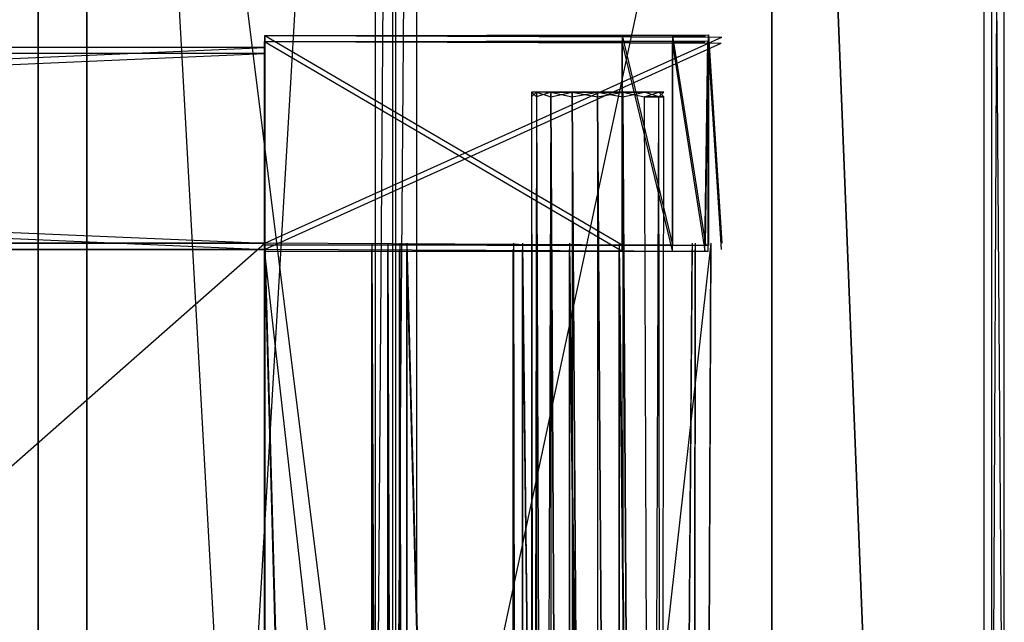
# Model space of a CAD drawing. Extents: x 0 to 1.2, y -0.5 to 0.
# Tile 40 of 41: x 1.1195 to 1.2, y -0.1865 to -0.1372. Entities that reach past the tile are written whole.
import ezdxf

# ---------------------------------------------------------------- set-up
doc = ezdxf.new("R2010")
doc.units = 0
for name, color, linetype in [('L0_DRAWERBOX_LEGATO_REL_7_X_139', 7, 'CONTINUOUS'), ('L11_KORPUS_LEGATO_BO_X_11620__Y', 7, 'CONTINUOUS'), ('L13_KORPUS_LEGATO_3_N_B14900___', 7, 'CONTINUOUS'), ('L14_KORPUS_LEGATO_2_N_B14900___', 7, 'CONTINUOUS'), ('L29_DRAWERBOX_LEGATO_NOR_5_X_36', 7, 'CONTINUOUS'), ('L2_DRAWERBOX_LEGATO_REL_5_X_365', 7, 'CONTINUOUS'), ('L32_DRAWERBOX_LEGATO_NOR_2_X_37', 7, 'CONTINUOUS'), ('L33_DRAWERBOX_LEGATO_NOR_1_X_36', 7, 'CONTINUOUS'), ('L34_DRAWERBOX_LEGATO_NOR_0_X_36', 7, 'CONTINUOUS'), ('L36_PLATTE_LEGATO_N_B14900__0__', 7, 'CONTINUOUS'), ('L4_DRAWERBOX_LEGATO_REL_3_X_369', 7, 'CONTINUOUS'), ('L5_DRAWERBOX_LEGATO_REL_2_X_369', 7, 'CONTINUOUS'), ('L7_DRAWERBOX_LEGATO_REL_0_X_373', 7, 'CONTINUOUS'), ('L9_KORPUS_LEGATO_SE_X_190__Y_47', 7, 'CONTINUOUS')]:
    doc.layers.add(name, color=color, linetype=linetype)

msp = doc.modelspace()

# ---------------------------------------------------------------- linework, layer by layer
at = {"layer": 'L0_DRAWERBOX_LEGATO_REL_7_X_139', "color": 8}
for points, invisible_edges in [([(1.161331, -0.143525, 0.1666), (1.161743, -0.143151, 0.164526), (1.161743, -0.143525, 0.164526), (1.161331, -0.143525, 0.1666)], 13), ([(1.161743, -0.143151, 0.164526), (1.161331, -0.143525, 0.1666), (1.161331, -0.143151, 0.1666), (1.161743, -0.143151, 0.164526)], 14), ([(1.161743, -0.143525, 0.168674), (1.161331, -0.143151, 0.1666), (1.161331, -0.143525, 0.1666), (1.161743, -0.143525, 0.168674)], 13), ([(1.161331, -0.143151, 0.1666), (1.161743, -0.143525, 0.168674), (1.161743, -0.143151, 0.168674), (1.161331, -0.143151, 0.1666)], 14), ([(1.161743, -0.143151, 0.168674), (1.162513, -0.143151, 0.1666), (1.161331, -0.143151, 0.1666), (1.161743, -0.143151, 0.168674)], 13), ([(1.161331, -0.143151, 0.1666), (1.162835, -0.143151, 0.164979), (1.161743, -0.143151, 0.164526), (1.161331, -0.143151, 0.1666)], 13), ([(1.162835, -0.143151, 0.164979), (1.161331, -0.143151, 0.1666), (1.162513, -0.143151, 0.1666), (1.162835, -0.143151, 0.164979)], 14), ([(1.161743, -0.143525, 0.164526), (1.162918, -0.143151, 0.162768), (1.162918, -0.143525, 0.162768), (1.161743, -0.143525, 0.164526)], 13), ([(1.162918, -0.143151, 0.162768), (1.161743, -0.143525, 0.164526), (1.161743, -0.143151, 0.164526), (1.162918, -0.143151, 0.162768)], 14), ([(1.162918, -0.143525, 0.170432), (1.161743, -0.143151, 0.168674), (1.161743, -0.143525, 0.168674), (1.162918, -0.143525, 0.170432)], 13), ([(1.161743, -0.143151, 0.168674), (1.162918, -0.143525, 0.170432), (1.162918, -0.143151, 0.170432), (1.161743, -0.143151, 0.168674)], 14), ([(1.161743, -0.143151, 0.168674), (1.163754, -0.143151, 0.169596), (1.162835, -0.143151, 0.168221), (1.161743, -0.143151, 0.168674)], 13), ([(1.163754, -0.143151, 0.169596), (1.161743, -0.143151, 0.168674), (1.162918, -0.143151, 0.170432), (1.163754, -0.143151, 0.169596)], 14), ([(1.162513, -0.143151, 0.1666), (1.161743, -0.143151, 0.168674), (1.162835, -0.143151, 0.168221), (1.162513, -0.143151, 0.1666)], 14), ([(1.161743, -0.143151, 0.164526), (1.163754, -0.143151, 0.163604), (1.162918, -0.143151, 0.162768), (1.161743, -0.143151, 0.164526)], 13), ([(1.163754, -0.143151, 0.163604), (1.161743, -0.143151, 0.164526), (1.162835, -0.143151, 0.164979), (1.163754, -0.143151, 0.163604)], 14), ([(1.170664, -0.143151, 0.164979), (1.162835, -0.143151, 0.164979), (1.162513, -0.143151, 0.1666), (1.170664, -0.143151, 0.164979)], 10), ([(1.170664, -0.143151, 0.164979), (1.162513, -0.143151, 0.1666), (1.170987, -0.143151, 0.1666), (1.170664, -0.143151, 0.164979)], 13), ([(1.170987, -0.143151, 0.1666), (1.162513, -0.143151, 0.1666), (1.170664, -0.143151, 0.168221), (1.170987, -0.143151, 0.1666)], 10), ([(1.170664, -0.143151, 0.168221), (1.162513, -0.143151, 0.1666), (1.162835, -0.143151, 0.168221), (1.170664, -0.143151, 0.168221)], 13), ([(1.170664, -0.143151, 0.164979), (1.163754, -0.143151, 0.163604), (1.162835, -0.143151, 0.164979), (1.170664, -0.143151, 0.164979)], 13), ([(1.170664, -0.143151, 0.168221), (1.162835, -0.143151, 0.168221), (1.169746, -0.143151, 0.169596), (1.170664, -0.143151, 0.168221)], 14), ([(1.169746, -0.143151, 0.169596), (1.162835, -0.143151, 0.168221), (1.163754, -0.143151, 0.169596), (1.169746, -0.143151, 0.169596)], 15), ([(1.164676, -0.143151, 0.161593), (1.162918, -0.143525, 0.162768), (1.162918, -0.143151, 0.162768), (1.164676, -0.143151, 0.161593)], 13), ([(1.162918, -0.143525, 0.162768), (1.164676, -0.143151, 0.161593), (1.164676, -0.143525, 0.161593), (1.162918, -0.143525, 0.162768)], 14), ([(1.162918, -0.143151, 0.170432), (1.165128, -0.143151, 0.170514), (1.163754, -0.143151, 0.169596), (1.162918, -0.143151, 0.170432)], 13), ([(1.165128, -0.143151, 0.170514), (1.162918, -0.143151, 0.170432), (1.164676, -0.143151, 0.171607), (1.165128, -0.143151, 0.170514)], 14), ([(1.162918, -0.143151, 0.162768), (1.165128, -0.143151, 0.162686), (1.164676, -0.143151, 0.161593), (1.162918, -0.143151, 0.162768)], 13), ([(1.165128, -0.143151, 0.162686), (1.162918, -0.143151, 0.162768), (1.163754, -0.143151, 0.163604), (1.165128, -0.143151, 0.162686)], 14), ([(1.164676, -0.143525, 0.171607), (1.162918, -0.143151, 0.170432), (1.162918, -0.143525, 0.170432), (1.164676, -0.143525, 0.171607)], 13), ([(1.162918, -0.143151, 0.170432), (1.164676, -0.143525, 0.171607), (1.164676, -0.143151, 0.171607), (1.162918, -0.143151, 0.170432)], 14), ([(1.169746, -0.143151, 0.163604), (1.165128, -0.143151, 0.162686), (1.163754, -0.143151, 0.163604), (1.169746, -0.143151, 0.163604)], 13), ([(1.169746, -0.143151, 0.163604), (1.163754, -0.143151, 0.163604), (1.170664, -0.143151, 0.164979), (1.169746, -0.143151, 0.163604)], 10), ([(1.169746, -0.143151, 0.169596), (1.163754, -0.143151, 0.169596), (1.168371, -0.143151, 0.170514), (1.169746, -0.143151, 0.169596)], 15), ([(1.168371, -0.143151, 0.170514), (1.163754, -0.143151, 0.169596), (1.165128, -0.143151, 0.170514), (1.168371, -0.143151, 0.170514)], 15), ([(1.16675, -0.143151, 0.161181), (1.164676, -0.143525, 0.161593), (1.164676, -0.143151, 0.161593), (1.16675, -0.143151, 0.161181)], 13), ([(1.164676, -0.143525, 0.161593), (1.16675, -0.143151, 0.161181), (1.16675, -0.143525, 0.161181), (1.164676, -0.143525, 0.161593)], 14), ([(1.16675, -0.143525, 0.172019), (1.164676, -0.143151, 0.171607), (1.164676, -0.143525, 0.171607), (1.16675, -0.143525, 0.172019)], 13), ([(1.164676, -0.143151, 0.171607), (1.16675, -0.143525, 0.172019), (1.16675, -0.143151, 0.172019), (1.164676, -0.143151, 0.171607)], 14), ([(1.164676, -0.143151, 0.171607), (1.16675, -0.143151, 0.170837), (1.165128, -0.143151, 0.170514), (1.164676, -0.143151, 0.171607)], 13), ([(1.16675, -0.143151, 0.170837), (1.164676, -0.143151, 0.171607), (1.16675, -0.143151, 0.172019), (1.16675, -0.143151, 0.170837)], 14), ([(1.164676, -0.143151, 0.161593), (1.16675, -0.143151, 0.162363), (1.16675, -0.143151, 0.161181), (1.164676, -0.143151, 0.161593)], 13), ([(1.16675, -0.143151, 0.162363), (1.164676, -0.143151, 0.161593), (1.165128, -0.143151, 0.162686), (1.16675, -0.143151, 0.162363)], 14), ([(1.165128, -0.143151, 0.162686), (1.168371, -0.143151, 0.162686), (1.16675, -0.143151, 0.162363), (1.165128, -0.143151, 0.162686)], 13), ([(1.168371, -0.143151, 0.162686), (1.165128, -0.143151, 0.162686), (1.169746, -0.143151, 0.163604), (1.168371, -0.143151, 0.162686)], 10), ([(1.168371, -0.143151, 0.170514), (1.165128, -0.143151, 0.170514), (1.16675, -0.143151, 0.170837), (1.168371, -0.143151, 0.170514)], 15), ([(1.168824, -0.143525, 0.171607), (1.16675, -0.143151, 0.172019), (1.16675, -0.143525, 0.172019), (1.168824, -0.143525, 0.171607)], 13), ([(1.16675, -0.143151, 0.172019), (1.168824, -0.143525, 0.171607), (1.168824, -0.143151, 0.171607), (1.16675, -0.143151, 0.172019)], 14), ([(1.168824, -0.143151, 0.161593), (1.16675, -0.143525, 0.161181), (1.16675, -0.143151, 0.161181), (1.168824, -0.143151, 0.161593)], 13), ([(1.16675, -0.143525, 0.161181), (1.168824, -0.143151, 0.161593), (1.168824, -0.143525, 0.161593), (1.16675, -0.143525, 0.161181)], 14), ([(1.16675, -0.143151, 0.162363), (1.168824, -0.143151, 0.161593), (1.16675, -0.143151, 0.161181), (1.16675, -0.143151, 0.162363)], 13), ([(1.168824, -0.143151, 0.161593), (1.16675, -0.143151, 0.162363), (1.168371, -0.143151, 0.162686), (1.168824, -0.143151, 0.161593)], 14), ([(1.16675, -0.143151, 0.170837), (1.168824, -0.143151, 0.171607), (1.168371, -0.143151, 0.170514), (1.16675, -0.143151, 0.170837)], 13), ([(1.168824, -0.143151, 0.171607), (1.16675, -0.143151, 0.170837), (1.16675, -0.143151, 0.172019), (1.168824, -0.143151, 0.171607)], 14), ([(1.168371, -0.143151, 0.162686), (1.170582, -0.143151, 0.162768), (1.168824, -0.143151, 0.161593), (1.168371, -0.143151, 0.162686)], 13), ([(1.170582, -0.143151, 0.162768), (1.168371, -0.143151, 0.162686), (1.169746, -0.143151, 0.163604), (1.170582, -0.143151, 0.162768)], 14), ([(1.168371, -0.143151, 0.170514), (1.170582, -0.143151, 0.170432), (1.169746, -0.143151, 0.169596), (1.168371, -0.143151, 0.170514)], 13), ([(1.170582, -0.143151, 0.170432), (1.168371, -0.143151, 0.170514), (1.168824, -0.143151, 0.171607), (1.170582, -0.143151, 0.170432)], 14), ([(1.170582, -0.143525, 0.170432), (1.168824, -0.143151, 0.171607), (1.168824, -0.143525, 0.171607), (1.170582, -0.143525, 0.170432)], 13), ([(1.168824, -0.143151, 0.171607), (1.170582, -0.143525, 0.170432), (1.170582, -0.143151, 0.170432), (1.168824, -0.143151, 0.171607)], 14), ([(1.170582, -0.143151, 0.162768), (1.168824, -0.143525, 0.161593), (1.168824, -0.143151, 0.161593), (1.170582, -0.143151, 0.162768)], 13), ([(1.168824, -0.143525, 0.161593), (1.170582, -0.143151, 0.162768), (1.170582, -0.143525, 0.162768), (1.168824, -0.143525, 0.161593)], 14), ([(1.169746, -0.143151, 0.163604), (1.171757, -0.143151, 0.164526), (1.170582, -0.143151, 0.162768), (1.169746, -0.143151, 0.163604)], 13), ([(1.171757, -0.143151, 0.164526), (1.169746, -0.143151, 0.163604), (1.170664, -0.143151, 0.164979), (1.171757, -0.143151, 0.164526)], 14), ([(1.169746, -0.143151, 0.169596), (1.171757, -0.143151, 0.168674), (1.170664, -0.143151, 0.168221), (1.169746, -0.143151, 0.169596)], 13), ([(1.171757, -0.143151, 0.168674), (1.169746, -0.143151, 0.169596), (1.170582, -0.143151, 0.170432), (1.171757, -0.143151, 0.168674)], 14), ([(1.171757, -0.143151, 0.168674), (1.170582, -0.143525, 0.170432), (1.171757, -0.143525, 0.168674), (1.171757, -0.143151, 0.168674)], 13), ([(1.170582, -0.143525, 0.170432), (1.171757, -0.143151, 0.168674), (1.170582, -0.143151, 0.170432), (1.170582, -0.143525, 0.170432)], 14), ([(1.170582, -0.143151, 0.162768), (1.171757, -0.143525, 0.164526), (1.170582, -0.143525, 0.162768), (1.170582, -0.143151, 0.162768)], 13), ([(1.171757, -0.143525, 0.164526), (1.170582, -0.143151, 0.162768), (1.171757, -0.143151, 0.164526), (1.171757, -0.143525, 0.164526)], 14), ([(1.170664, -0.143151, 0.164979), (1.172169, -0.143151, 0.1666), (1.171757, -0.143151, 0.164526), (1.170664, -0.143151, 0.164979)], 13), ([(1.172169, -0.143151, 0.1666), (1.170664, -0.143151, 0.164979), (1.170987, -0.143151, 0.1666), (1.172169, -0.143151, 0.1666)], 14), ([(1.171757, -0.143151, 0.168674), (1.170987, -0.143151, 0.1666), (1.170664, -0.143151, 0.168221), (1.171757, -0.143151, 0.168674)], 14), ([(1.170987, -0.143151, 0.1666), (1.171757, -0.143151, 0.168674), (1.172169, -0.143151, 0.1666), (1.170987, -0.143151, 0.1666)], 13), ([(1.172169, -0.143151, 0.1666), (1.171757, -0.143525, 0.168674), (1.172169, -0.143525, 0.1666), (1.172169, -0.143151, 0.1666)], 13), ([(1.171757, -0.143525, 0.168674), (1.172169, -0.143151, 0.1666), (1.171757, -0.143151, 0.168674), (1.171757, -0.143525, 0.168674)], 14), ([(1.171757, -0.143151, 0.164526), (1.172169, -0.143525, 0.1666), (1.171757, -0.143525, 0.164526), (1.171757, -0.143151, 0.164526)], 13), ([(1.172169, -0.143525, 0.1666), (1.171757, -0.143151, 0.164526), (1.172169, -0.143151, 0.1666), (1.172169, -0.143525, 0.1666)], 14), ([(1.161331, -0.453487, 0.1666), (1.161743, -0.143525, 0.164526), (1.161743, -0.453487, 0.164526), (1.161331, -0.453487, 0.1666)], 13), ([(1.161743, -0.143525, 0.164526), (1.161331, -0.453487, 0.1666), (1.161331, -0.143525, 0.1666), (1.161743, -0.143525, 0.164526)], 14), ([(1.161743, -0.453487, 0.168674), (1.161331, -0.143525, 0.1666), (1.161331, -0.453487, 0.1666), (1.161743, -0.453487, 0.168674)], 13), ([(1.161331, -0.143525, 0.1666), (1.161743, -0.453487, 0.168674), (1.161743, -0.143525, 0.168674), (1.161331, -0.143525, 0.1666)], 14), ([(1.161743, -0.453487, 0.164526), (1.162918, -0.143525, 0.162768), (1.162918, -0.453487, 0.162768), (1.161743, -0.453487, 0.164526)], 13), ([(1.162918, -0.143525, 0.162768), (1.161743, -0.453487, 0.164526), (1.161743, -0.143525, 0.164526), (1.162918, -0.143525, 0.162768)], 14), ([(1.162918, -0.453487, 0.170432), (1.161743, -0.143525, 0.168674), (1.161743, -0.453487, 0.168674), (1.162918, -0.453487, 0.170432)], 13), ([(1.161743, -0.143525, 0.168674), (1.162918, -0.453487, 0.170432), (1.162918, -0.143525, 0.170432), (1.161743, -0.143525, 0.168674)], 14), ([(1.162918, -0.143525, 0.162768), (1.164676, -0.453487, 0.161593), (1.162918, -0.453487, 0.162768), (1.162918, -0.143525, 0.162768)], 13), ([(1.164676, -0.453487, 0.161593), (1.162918, -0.143525, 0.162768), (1.164676, -0.143525, 0.161593), (1.164676, -0.453487, 0.161593)], 14), ([(1.164676, -0.453487, 0.171607), (1.162918, -0.143525, 0.170432), (1.162918, -0.453487, 0.170432), (1.164676, -0.453487, 0.171607)], 13), ([(1.162918, -0.143525, 0.170432), (1.164676, -0.453487, 0.171607), (1.164676, -0.143525, 0.171607), (1.162918, -0.143525, 0.170432)], 14), ([(1.164676, -0.143525, 0.161593), (1.16675, -0.453487, 0.161181), (1.164676, -0.453487, 0.161593), (1.164676, -0.143525, 0.161593)], 13), ([(1.16675, -0.453487, 0.161181), (1.164676, -0.143525, 0.161593), (1.16675, -0.143525, 0.161181), (1.16675, -0.453487, 0.161181)], 14), ([(1.16675, -0.453487, 0.172019), (1.164676, -0.143525, 0.171607), (1.164676, -0.453487, 0.171607), (1.16675, -0.453487, 0.172019)], 13), ([(1.164676, -0.143525, 0.171607), (1.16675, -0.453487, 0.172019), (1.16675, -0.143525, 0.172019), (1.164676, -0.143525, 0.171607)], 14), ([(1.168824, -0.453487, 0.171607), (1.16675, -0.143525, 0.172019), (1.16675, -0.453487, 0.172019), (1.168824, -0.453487, 0.171607)], 13), ([(1.16675, -0.143525, 0.172019), (1.168824, -0.453487, 0.171607), (1.168824, -0.143525, 0.171607), (1.16675, -0.143525, 0.172019)], 14), ([(1.16675, -0.143525, 0.161181), (1.168824, -0.453487, 0.161593), (1.16675, -0.453487, 0.161181), (1.16675, -0.143525, 0.161181)], 13), ([(1.168824, -0.453487, 0.161593), (1.16675, -0.143525, 0.161181), (1.168824, -0.143525, 0.161593), (1.168824, -0.453487, 0.161593)], 14), ([(1.170582, -0.453487, 0.170432), (1.168824, -0.143525, 0.171607), (1.168824, -0.453487, 0.171607), (1.170582, -0.453487, 0.170432)], 13), ([(1.168824, -0.143525, 0.171607), (1.170582, -0.453487, 0.170432), (1.170582, -0.143525, 0.170432), (1.168824, -0.143525, 0.171607)], 14), ([(1.168824, -0.143525, 0.161593), (1.170582, -0.453487, 0.162768), (1.168824, -0.453487, 0.161593), (1.168824, -0.143525, 0.161593)], 13), ([(1.170582, -0.453487, 0.162768), (1.168824, -0.143525, 0.161593), (1.170582, -0.143525, 0.162768), (1.170582, -0.453487, 0.162768)], 14), ([(1.171757, -0.143525, 0.168674), (1.170582, -0.453487, 0.170432), (1.171757, -0.453487, 0.168674), (1.171757, -0.143525, 0.168674)], 13), ([(1.170582, -0.453487, 0.170432), (1.171757, -0.143525, 0.168674), (1.170582, -0.143525, 0.170432), (1.170582, -0.453487, 0.170432)], 14), ([(1.170582, -0.143525, 0.162768), (1.171757, -0.453487, 0.164526), (1.170582, -0.453487, 0.162768), (1.170582, -0.143525, 0.162768)], 13), ([(1.171757, -0.453487, 0.164526), (1.170582, -0.143525, 0.162768), (1.171757, -0.143525, 0.164526), (1.171757, -0.453487, 0.164526)], 14), ([(1.172169, -0.143525, 0.1666), (1.171757, -0.453487, 0.168674), (1.172169, -0.453487, 0.1666), (1.172169, -0.143525, 0.1666)], 13), ([(1.171757, -0.453487, 0.168674), (1.172169, -0.143525, 0.1666), (1.171757, -0.143525, 0.168674), (1.171757, -0.453487, 0.168674)], 14), ([(1.171757, -0.143525, 0.164526), (1.172169, -0.453487, 0.1666), (1.171757, -0.453487, 0.164526), (1.171757, -0.143525, 0.164526)], 13), ([(1.172169, -0.453487, 0.1666), (1.171757, -0.143525, 0.164526), (1.172169, -0.143525, 0.1666), (1.172169, -0.453487, 0.1666)], 14)]:
    msp.add_3dface(points, dxfattribs=dict(at, invisible_edges=invisible_edges))
at = {"layer": 'L11_KORPUS_LEGATO_BO_X_11620__Y', "color": 8}
for points, invisible_edges in [([(1.181, -0.4785, 0.02), (0.019, -0.069, 0.02), (0.019, -0.4785, 0.02), (1.181, -0.4785, 0.02)], 13), ([(0.019, -0.069, 0.02), (1.181, -0.4785, 0.02), (1.181, -0.069, 0.02), (0.019, -0.069, 0.02)], 14), ([(1.181, -0.069, 0.001), (0.019, -0.4785, 0.001), (0.019, -0.069, 0.001), (1.181, -0.069, 0.001)], 13), ([(0.019, -0.4785, 0.001), (1.181, -0.069, 0.001), (1.181, -0.4785, 0.001), (0.019, -0.4785, 0.001)], 14), ([(1.181, -0.069, 0.001), (1.181, -0.4785, 0.02), (1.181, -0.4785, 0.001), (1.181, -0.069, 0.001)], 13), ([(1.181, -0.4785, 0.02), (1.181, -0.069, 0.001), (1.181, -0.069, 0.02), (1.181, -0.4785, 0.02)], 14)]:
    msp.add_3dface(points, dxfattribs=dict(at, invisible_edges=invisible_edges))
at = {"layer": 'L13_KORPUS_LEGATO_3_N_B14900___', "color": 8}
for points, invisible_edges in [([(1.181, 0, 0.483), (1.121, -0.4185, 0.483), (1.121, 0, 0.483), (1.181, 0, 0.483)], 13), ([(1.181, -0.4785, 0.483), (1.121, -0.4185, 0.483), (1.181, 0, 0.483), (1.181, -0.4785, 0.483)], 15), ([(1.181, -0.4785, 0.502), (1.121, 0, 0.502), (1.121, -0.4185, 0.502), (1.181, -0.4785, 0.502)], 13), ([(1.121, 0, 0.502), (1.181, -0.4785, 0.502), (1.181, 0, 0.502), (1.121, 0, 0.502)], 14), ([(1.121, -0.4185, 0.502), (1.121, 0, 0.483), (1.121, -0.4185, 0.483), (1.121, -0.4185, 0.502)], 13), ([(1.121, 0, 0.483), (1.121, -0.4185, 0.502), (1.121, 0, 0.502), (1.121, 0, 0.483)], 14), ([(1.181, 0, 0.483), (1.181, -0.4785, 0.502), (1.181, -0.4785, 0.483), (1.181, 0, 0.483)], 13), ([(1.181, -0.4785, 0.502), (1.181, 0, 0.483), (1.181, 0, 0.502), (1.181, -0.4785, 0.502)], 14)]:
    msp.add_3dface(points, dxfattribs=dict(at, invisible_edges=invisible_edges))
at = {"layer": 'L14_KORPUS_LEGATO_2_N_B14900___', "color": 8}
for points, invisible_edges in [([(1.15, -0.001, 0.502), (1.125, -0.425, 0.502), (1.125, -0.001, 0.502), (1.15, -0.001, 0.502)], 13), ([(1.125, -0.425, 0.502), (1.15, -0.001, 0.502), (1.15, -0.45, 0.502), (1.125, -0.425, 0.502)], 14), ([(1.15, -0.45, 0.512), (1.125, -0.001, 0.512), (1.125, -0.425, 0.512), (1.15, -0.45, 0.512)], 13), ([(1.125, -0.001, 0.512), (1.15, -0.45, 0.512), (1.15, -0.001, 0.512), (1.125, -0.001, 0.512)], 14), ([(1.125, -0.425, 0.512), (1.125, -0.001, 0.502), (1.125, -0.425, 0.502), (1.125, -0.425, 0.512)], 13), ([(1.125, -0.001, 0.502), (1.125, -0.425, 0.512), (1.125, -0.001, 0.512), (1.125, -0.001, 0.502)], 14), ([(1.15, -0.001, 0.502), (1.15, -0.45, 0.512), (1.15, -0.45, 0.502), (1.15, -0.001, 0.502)], 13), ([(1.15, -0.45, 0.512), (1.15, -0.001, 0.502), (1.15, -0.001, 0.512), (1.15, -0.45, 0.512)], 14)]:
    msp.add_3dface(points, dxfattribs=dict(at, invisible_edges=invisible_edges))
at = {"layer": 'L29_DRAWERBOX_LEGATO_NOR_5_X_36', "color": 8}
for points, invisible_edges in [([(1.139554, -0.4795, 0.398743), (1.139554, -0.1555, 0.382), (1.139554, -0.4795, 0.382), (1.139554, -0.4795, 0.398743)], 13), ([(1.139554, -0.1555, 0.382), (1.139554, -0.4795, 0.398743), (1.139554, -0.1555, 0.398743), (1.139554, -0.1555, 0.382)], 14), ([(1.176039, -0.1555, 0.382), (1.139554, -0.4795, 0.382), (1.139554, -0.1555, 0.382), (1.176039, -0.1555, 0.382)], 13), ([(1.139554, -0.4795, 0.382), (1.176039, -0.1555, 0.382), (1.176039, -0.4795, 0.382), (1.139554, -0.4795, 0.382)], 14), ([(1.148298, -0.4795, 0.405052), (1.139554, -0.1555, 0.398743), (1.139554, -0.4795, 0.398743), (1.148298, -0.4795, 0.405052)], 13), ([(1.139554, -0.1555, 0.398743), (1.148298, -0.4795, 0.405052), (1.148298, -0.1555, 0.405052), (1.139554, -0.1555, 0.398743)], 14), ([(1.149607, -0.4795, 0.406719), (1.148298, -0.1555, 0.405052), (1.148298, -0.4795, 0.405052), (1.149607, -0.4795, 0.406719)], 13), ([(1.148298, -0.1555, 0.405052), (1.149607, -0.4795, 0.406719), (1.149607, -0.1555, 0.406719), (1.148298, -0.1555, 0.405052)], 14), ([(1.150569, -0.4795, 0.408607), (1.149607, -0.1555, 0.406719), (1.149607, -0.4795, 0.406719), (1.150569, -0.4795, 0.408607)], 13), ([(1.149607, -0.1555, 0.406719), (1.150569, -0.4795, 0.408607), (1.150569, -0.1555, 0.408607), (1.149607, -0.1555, 0.406719)], 14), ([(1.15115, -0.4795, 0.410646), (1.150569, -0.1555, 0.408607), (1.150569, -0.4795, 0.408607), (1.15115, -0.4795, 0.410646)], 13), ([(1.150569, -0.1555, 0.408607), (1.15115, -0.4795, 0.410646), (1.15115, -0.1555, 0.410646), (1.150569, -0.1555, 0.408607)], 14), ([(1.159859, -0.4795, 0.463598), (1.15115, -0.1555, 0.410646), (1.15115, -0.4795, 0.410646), (1.159859, -0.4795, 0.463598)], 13), ([(1.15115, -0.1555, 0.410646), (1.159859, -0.4795, 0.463598), (1.159859, -0.1555, 0.463598), (1.15115, -0.1555, 0.410646)], 14), ([(1.160611, -0.4795, 0.464666), (1.159859, -0.1555, 0.463598), (1.159859, -0.4795, 0.463598), (1.160611, -0.4795, 0.464666)], 13), ([(1.159859, -0.1555, 0.463598), (1.160611, -0.4795, 0.464666), (1.160611, -0.1555, 0.464666), (1.159859, -0.1555, 0.463598)], 14), ([(1.16445, -0.4795, 0.465998), (1.160611, -0.1555, 0.464666), (1.160611, -0.4795, 0.464666), (1.16445, -0.4795, 0.465998)], 13), ([(1.160611, -0.1555, 0.464666), (1.16445, -0.4795, 0.465998), (1.16445, -0.1555, 0.465998), (1.160611, -0.1555, 0.464666)], 14), ([(1.168513, -0.4795, 0.465948), (1.16445, -0.1555, 0.465998), (1.16445, -0.4795, 0.465998), (1.168513, -0.4795, 0.465948)], 13), ([(1.16445, -0.1555, 0.465998), (1.168513, -0.4795, 0.465948), (1.168513, -0.1555, 0.465948), (1.16445, -0.1555, 0.465998)], 14), ([(1.172159, -0.4795, 0.464232), (1.168513, -0.1555, 0.465948), (1.168513, -0.4795, 0.465948), (1.172159, -0.4795, 0.464232)], 13), ([(1.168513, -0.1555, 0.465948), (1.172159, -0.4795, 0.464232), (1.172159, -0.1555, 0.464232), (1.168513, -0.1555, 0.465948)], 14), ([(1.174506, -0.1555, 0.460955), (1.172159, -0.4795, 0.464232), (1.174506, -0.4795, 0.460955), (1.174506, -0.1555, 0.460955)], 13), ([(1.172159, -0.4795, 0.464232), (1.174506, -0.1555, 0.460955), (1.172159, -0.1555, 0.464232), (1.172159, -0.4795, 0.464232)], 14), ([(1.174753, -0.1555, 0.45758), (1.174506, -0.4795, 0.460955), (1.174753, -0.4795, 0.45758), (1.174753, -0.1555, 0.45758)], 13), ([(1.174506, -0.4795, 0.460955), (1.174753, -0.1555, 0.45758), (1.174506, -0.1555, 0.460955), (1.174506, -0.4795, 0.460955)], 14), ([(1.176039, -0.1555, 0.382), (1.174753, -0.4795, 0.45758), (1.176039, -0.4795, 0.382), (1.176039, -0.1555, 0.382)], 13), ([(1.174753, -0.4795, 0.45758), (1.176039, -0.1555, 0.382), (1.174753, -0.1555, 0.45758), (1.174753, -0.4795, 0.45758)], 14)]:
    msp.add_3dface(points, dxfattribs=dict(at, invisible_edges=invisible_edges))
at = {"layer": 'L2_DRAWERBOX_LEGATO_REL_5_X_365', "color": 8}
for points, invisible_edges in [([(1.139515, -0.48, 0.048743), (1.139515, -0.156, 0.032), (1.139515, -0.48, 0.032), (1.139515, -0.48, 0.048743)], 13), ([(1.139515, -0.156, 0.032), (1.139515, -0.48, 0.048743), (1.139515, -0.156, 0.048743), (1.139515, -0.156, 0.032)], 14), ([(1.139515, -0.156, 0.032), (1.176, -0.48, 0.032), (1.139515, -0.48, 0.032), (1.139515, -0.156, 0.032)], 13), ([(1.176, -0.48, 0.032), (1.139515, -0.156, 0.032), (1.176, -0.156, 0.032), (1.176, -0.48, 0.032)], 14), ([(1.148259, -0.48, 0.055052), (1.139515, -0.156, 0.048743), (1.139515, -0.48, 0.048743), (1.148259, -0.48, 0.055052)], 13), ([(1.139515, -0.156, 0.048743), (1.148259, -0.48, 0.055052), (1.148259, -0.156, 0.055052), (1.139515, -0.156, 0.048743)], 14), ([(1.149568, -0.48, 0.056719), (1.148259, -0.156, 0.055052), (1.148259, -0.48, 0.055052), (1.149568, -0.48, 0.056719)], 13), ([(1.148259, -0.156, 0.055052), (1.149568, -0.48, 0.056719), (1.149568, -0.156, 0.056719), (1.148259, -0.156, 0.055052)], 14), ([(1.15053, -0.48, 0.058607), (1.149568, -0.156, 0.056719), (1.149568, -0.48, 0.056719), (1.15053, -0.48, 0.058607)], 13), ([(1.149568, -0.156, 0.056719), (1.15053, -0.48, 0.058607), (1.15053, -0.156, 0.058607), (1.149568, -0.156, 0.056719)], 14), ([(1.151111, -0.48, 0.060646), (1.15053, -0.156, 0.058607), (1.15053, -0.48, 0.058607), (1.151111, -0.48, 0.060646)], 13), ([(1.15053, -0.156, 0.058607), (1.151111, -0.48, 0.060646), (1.151111, -0.156, 0.060646), (1.15053, -0.156, 0.058607)], 14), ([(1.15982, -0.48, 0.113598), (1.151111, -0.156, 0.060646), (1.151111, -0.48, 0.060646), (1.15982, -0.48, 0.113598)], 13), ([(1.151111, -0.156, 0.060646), (1.15982, -0.48, 0.113598), (1.15982, -0.156, 0.113598), (1.151111, -0.156, 0.060646)], 14), ([(1.160572, -0.48, 0.114666), (1.15982, -0.156, 0.113598), (1.15982, -0.48, 0.113598), (1.160572, -0.48, 0.114666)], 13), ([(1.15982, -0.156, 0.113598), (1.160572, -0.48, 0.114666), (1.160572, -0.156, 0.114666), (1.15982, -0.156, 0.113598)], 14), ([(1.164411, -0.48, 0.115998), (1.160572, -0.156, 0.114666), (1.160572, -0.48, 0.114666), (1.164411, -0.48, 0.115998)], 13), ([(1.160572, -0.156, 0.114666), (1.164411, -0.48, 0.115998), (1.164411, -0.156, 0.115998), (1.160572, -0.156, 0.114666)], 14), ([(1.168474, -0.48, 0.115948), (1.164411, -0.156, 0.115998), (1.164411, -0.48, 0.115998), (1.168474, -0.48, 0.115948)], 13), ([(1.164411, -0.156, 0.115998), (1.168474, -0.48, 0.115948), (1.168474, -0.156, 0.115948), (1.164411, -0.156, 0.115998)], 14), ([(1.17212, -0.48, 0.114232), (1.168474, -0.156, 0.115948), (1.168474, -0.48, 0.115948), (1.17212, -0.48, 0.114232)], 13), ([(1.168474, -0.156, 0.115948), (1.17212, -0.48, 0.114232), (1.17212, -0.156, 0.114232), (1.168474, -0.156, 0.115948)], 14), ([(1.174467, -0.156, 0.110955), (1.17212, -0.48, 0.114232), (1.174467, -0.48, 0.110955), (1.174467, -0.156, 0.110955)], 13), ([(1.17212, -0.48, 0.114232), (1.174467, -0.156, 0.110955), (1.17212, -0.156, 0.114232), (1.17212, -0.48, 0.114232)], 14), ([(1.174714, -0.156, 0.10758), (1.174467, -0.48, 0.110955), (1.174714, -0.48, 0.10758), (1.174714, -0.156, 0.10758)], 13), ([(1.174467, -0.48, 0.110955), (1.174714, -0.156, 0.10758), (1.174467, -0.156, 0.110955), (1.174467, -0.48, 0.110955)], 14), ([(1.176, -0.156, 0.032), (1.174714, -0.48, 0.10758), (1.176, -0.48, 0.032), (1.176, -0.156, 0.032)], 13), ([(1.174714, -0.48, 0.10758), (1.176, -0.156, 0.032), (1.174714, -0.156, 0.10758), (1.174714, -0.48, 0.10758)], 14)]:
    msp.add_3dface(points, dxfattribs=dict(at, invisible_edges=invisible_edges))
at = {"layer": 'L32_DRAWERBOX_LEGATO_NOR_2_X_37', "color": 8}
for points, invisible_edges in [([(1.139554, -0.138513, 0.467076), (1.172872, -0.138536, 0.465087), (1.175802, -0.138468, 0.457627), (1.139554, -0.138513, 0.467076)], 14), ([(1.139554, -0.138513, 0.467076), (1.175802, -0.138468, 0.457627), (1.176897, -0.138651, 0.382007), (1.139554, -0.138513, 0.467076)], 14), ([(1.139554, -0.138513, 0.467076), (1.16876, -0.138525, 0.467023), (1.172872, -0.138536, 0.465087), (1.139554, -0.138513, 0.467076)], 14), ([(1.139554, -0.138513, 0.467076), (1.176897, -0.138651, 0.382007), (1.139554, -0.13865, 0.382), (1.139554, -0.138513, 0.467076)], 14), ([(1.139554, -0.138513, 0.467076), (1.139554, -0.1555, 0.382), (1.139554, -0.155637, 0.467076), (1.139554, -0.138513, 0.467076)], 13), ([(1.139554, -0.1555, 0.382), (1.139554, -0.138513, 0.467076), (1.139554, -0.13865, 0.382), (1.139554, -0.1555, 0.382)], 14), ([(1.16876, -0.155625, 0.467023), (1.139554, -0.138513, 0.467076), (1.139554, -0.155637, 0.467076), (1.16876, -0.155625, 0.467023)], 13), ([(1.139554, -0.138513, 0.467076), (1.16876, -0.155625, 0.467023), (1.16876, -0.138525, 0.467023), (1.139554, -0.138513, 0.467076)], 14), ([(1.176897, -0.138651, 0.382007), (1.139554, -0.1555, 0.382), (1.139554, -0.13865, 0.382), (1.176897, -0.138651, 0.382007)], 13), ([(1.139554, -0.1555, 0.382), (1.176897, -0.138651, 0.382007), (1.176897, -0.155499, 0.382007), (1.139554, -0.1555, 0.382)], 14), ([(1.172872, -0.155614, 0.465087), (1.16876, -0.138525, 0.467023), (1.16876, -0.155625, 0.467023), (1.172872, -0.155614, 0.465087)], 13), ([(1.16876, -0.138525, 0.467023), (1.172872, -0.155614, 0.465087), (1.172872, -0.138536, 0.465087), (1.16876, -0.138525, 0.467023)], 14), ([(1.172872, -0.138536, 0.465087), (1.175557, -0.138542, 0.461336), (1.175802, -0.138468, 0.457627), (1.172872, -0.138536, 0.465087)], 14), ([(1.175557, -0.155608, 0.461336), (1.172872, -0.138536, 0.465087), (1.172872, -0.155614, 0.465087), (1.175557, -0.155608, 0.461336)], 13), ([(1.172872, -0.138536, 0.465087), (1.175557, -0.155608, 0.461336), (1.175557, -0.138542, 0.461336), (1.172872, -0.138536, 0.465087)], 14), ([(1.175802, -0.138468, 0.457627), (1.175557, -0.155608, 0.461336), (1.175802, -0.155682, 0.457627), (1.175802, -0.138468, 0.457627)], 13), ([(1.175557, -0.155608, 0.461336), (1.175802, -0.138468, 0.457627), (1.175557, -0.138542, 0.461336), (1.175557, -0.155608, 0.461336)], 14), ([(1.176897, -0.155499, 0.382007), (1.175802, -0.138468, 0.457627), (1.175802, -0.155682, 0.457627), (1.176897, -0.155499, 0.382007)], 13), ([(1.175802, -0.138468, 0.457627), (1.176897, -0.155499, 0.382007), (1.176897, -0.138651, 0.382007), (1.175802, -0.138468, 0.457627)], 14), ([(1.175802, -0.155682, 0.457627), (1.139554, -0.1555, 0.382), (1.176897, -0.155499, 0.382007), (1.175802, -0.155682, 0.457627)], 14), ([(1.139554, -0.155637, 0.467076), (1.139554, -0.1555, 0.382), (1.175802, -0.155682, 0.457627), (1.139554, -0.155637, 0.467076)], 14), ([(1.139554, -0.155637, 0.467076), (1.175802, -0.155682, 0.457627), (1.172872, -0.155614, 0.465087), (1.139554, -0.155637, 0.467076)], 14), ([(1.139554, -0.155637, 0.467076), (1.172872, -0.155614, 0.465087), (1.16876, -0.155625, 0.467023), (1.139554, -0.155637, 0.467076)], 14), ([(1.172872, -0.155614, 0.465087), (1.175802, -0.155682, 0.457627), (1.175557, -0.155608, 0.461336), (1.172872, -0.155614, 0.465087)], 14)]:
    msp.add_3dface(points, dxfattribs=dict(at, invisible_edges=invisible_edges))
at = {"layer": 'L33_DRAWERBOX_LEGATO_NOR_1_X_36', "color": 8}
for points, invisible_edges in [([(1.139554, -0.1555, 0.382), (0.770485, -0.4795, 0.382), (0.770485, -0.1555, 0.382), (1.139554, -0.1555, 0.382)], 13), ([(0.770485, -0.4795, 0.382), (1.139554, -0.1555, 0.382), (1.139554, -0.4795, 0.382), (0.770485, -0.4795, 0.382)], 14), ([(1.139554, -0.4795, 0.398), (0.770485, -0.1555, 0.398), (0.770485, -0.4795, 0.398), (1.139554, -0.4795, 0.398)], 13), ([(0.770485, -0.1555, 0.398), (1.139554, -0.4795, 0.398), (1.139554, -0.1555, 0.398), (0.770485, -0.1555, 0.398)], 14), ([(0.770485, -0.1555, 0.382), (1.139554, -0.1555, 0.398), (1.139554, -0.1555, 0.382), (0.770485, -0.1555, 0.382)], 13), ([(1.139554, -0.1555, 0.398), (0.770485, -0.1555, 0.382), (0.770485, -0.1555, 0.398), (1.139554, -0.1555, 0.398)], 14), ([(1.139554, -0.1555, 0.382), (1.139554, -0.4795, 0.398), (1.139554, -0.4795, 0.382), (1.139554, -0.1555, 0.382)], 13), ([(1.139554, -0.4795, 0.398), (1.139554, -0.1555, 0.382), (1.139554, -0.1555, 0.398), (1.139554, -0.4795, 0.398)], 14)]:
    msp.add_3dface(points, dxfattribs=dict(at, invisible_edges=invisible_edges))
at = {"layer": 'L34_DRAWERBOX_LEGATO_NOR_0_X_36', "color": 8}
for points, invisible_edges in [([(1.139549, -0.1555, 0.466), (0.770485, -0.1395, 0.466), (0.770485, -0.1555, 0.466), (1.139549, -0.1555, 0.466)], 13), ([(0.770485, -0.1395, 0.466), (1.139549, -0.1555, 0.466), (1.139549, -0.1395, 0.466), (0.770485, -0.1395, 0.466)], 14), ([(0.770485, -0.1395, 0.382), (1.139549, -0.1395, 0.466), (1.139549, -0.1395, 0.382), (0.770485, -0.1395, 0.382)], 13), ([(1.139549, -0.1395, 0.466), (0.770485, -0.1395, 0.382), (0.770485, -0.1395, 0.466), (1.139549, -0.1395, 0.466)], 14), ([(1.139549, -0.1395, 0.382), (0.770485, -0.1555, 0.382), (0.770485, -0.1395, 0.382), (1.139549, -0.1395, 0.382)], 13), ([(0.770485, -0.1555, 0.382), (1.139549, -0.1395, 0.382), (1.139549, -0.1555, 0.382), (0.770485, -0.1555, 0.382)], 14), ([(1.139549, -0.1395, 0.382), (1.139549, -0.1555, 0.466), (1.139549, -0.1555, 0.382), (1.139549, -0.1395, 0.382)], 13), ([(1.139549, -0.1555, 0.466), (1.139549, -0.1395, 0.382), (1.139549, -0.1395, 0.466), (1.139549, -0.1555, 0.466)], 14), ([(1.139549, -0.1555, 0.466), (0.770485, -0.1555, 0.382), (1.139549, -0.1555, 0.382), (1.139549, -0.1555, 0.466)], 13), ([(0.770485, -0.1555, 0.382), (1.139549, -0.1555, 0.466), (0.770485, -0.1555, 0.466), (0.770485, -0.1555, 0.382)], 14)]:
    msp.add_3dface(points, dxfattribs=dict(at, invisible_edges=invisible_edges))
at = {"layer": 'L36_PLATTE_LEGATO_N_B14900__0__', "color": 8}
for points, invisible_edges in [([(1.148577, -0.001197, 0.512), (0.051665, -0.220523, 0.512), (0.051665, -0.001197, 0.512), (1.148577, -0.001197, 0.512)], 13), ([(0.051665, -0.220523, 0.512), (1.148577, -0.001197, 0.512), (0.582383, -0.130785, 0.512), (0.051665, -0.220523, 0.512)], 10), ([(0.635247, -0.135991, 0.512), (1.148577, -0.001197, 0.512), (0.651066, -0.144446, 0.512), (0.635247, -0.135991, 0.512)], 15), ([(1.198322, -0.001197, 0.55), (0.635557, -0.135245, 0.55), (0.651515, -0.143774, 0.55), (1.198322, -0.001197, 0.55)], 13), ([(0.651066, -0.144446, 0.512), (1.148577, -0.001197, 0.512), (0.664931, -0.155825, 0.512), (0.651066, -0.144446, 0.512)], 15), ([(1.198322, -0.001197, 0.55), (0.651515, -0.143774, 0.55), (0.665502, -0.155254, 0.55), (1.198322, -0.001197, 0.55)], 15), ([(0.664931, -0.155825, 0.512), (1.148577, -0.001197, 0.512), (0.67631, -0.16969, 0.512), (0.664931, -0.155825, 0.512)], 15), ([(1.198322, -0.001197, 0.55), (0.665502, -0.155254, 0.55), (0.676982, -0.169241, 0.55), (1.198322, -0.001197, 0.55)], 15), ([(0.67631, -0.16969, 0.512), (1.148577, -0.001197, 0.512), (0.684765, -0.185509, 0.512), (0.67631, -0.16969, 0.512)], 15), ([(1.198322, -0.001197, 0.55), (0.676982, -0.169241, 0.55), (0.685512, -0.185199, 0.55), (1.198322, -0.001197, 0.55)], 15), ([(0.684765, -0.185509, 0.512), (1.148577, -0.001197, 0.512), (0.689972, -0.202673, 0.512), (0.684765, -0.185509, 0.512)], 15), ([(1.198322, -0.001197, 0.55), (0.685512, -0.185199, 0.55), (0.690764, -0.202515, 0.55), (1.198322, -0.001197, 0.55)], 15), ([(0.689972, -0.202673, 0.512), (1.148577, -0.001197, 0.512), (0.69173, -0.220523, 0.512), (0.689972, -0.202673, 0.512)], 15), ([(1.198322, -0.001197, 0.55), (0.690764, -0.202515, 0.55), (0.692538, -0.220523, 0.55), (1.198322, -0.001197, 0.55)], 15), ([(0.69173, -0.220523, 0.512), (1.148577, -0.001197, 0.512), (1.148577, -0.220523, 0.512), (0.69173, -0.220523, 0.512)], 15), ([(1.198322, -0.001197, 0.55), (0.692538, -0.220523, 0.55), (1.198322, -0.220523, 0.55), (1.198322, -0.001197, 0.55)], 15), ([(1.150256, -0.001197, 0.512), (1.148577, -0.220523, 0.512), (1.148577, -0.001197, 0.512), (1.150256, -0.001197, 0.512)], 13), ([(1.148577, -0.220523, 0.512), (1.150256, -0.001197, 0.512), (1.150256, -0.220523, 0.512), (1.148577, -0.220523, 0.512)], 14), ([(1.151959, -0.001197, 0.513069), (1.150256, -0.220523, 0.512), (1.150256, -0.001197, 0.512), (1.151959, -0.001197, 0.513069)], 13), ([(1.150256, -0.220523, 0.512), (1.151959, -0.001197, 0.513069), (1.151959, -0.220523, 0.513069), (1.150256, -0.220523, 0.512)], 14), ([(1.198987, -0.001197, 0.542564), (1.151959, -0.220523, 0.513069), (1.151959, -0.001197, 0.513069), (1.198987, -0.001197, 0.542564)], 13), ([(1.151959, -0.220523, 0.513069), (1.198987, -0.001197, 0.542564), (1.198987, -0.220523, 0.542564), (1.151959, -0.220523, 0.513069)], 14), ([(1.2, -0.220523, 0.55), (1.198322, -0.001197, 0.55), (1.198322, -0.220523, 0.55), (1.2, -0.220523, 0.55)], 13), ([(1.198322, -0.001197, 0.55), (1.2, -0.220523, 0.55), (1.2, -0.001197, 0.55), (1.198322, -0.001197, 0.55)], 14), ([(1.2, -0.001197, 0.5432), (1.198987, -0.220523, 0.542564), (1.198987, -0.001197, 0.542564), (1.2, -0.001197, 0.5432)], 13), ([(1.198987, -0.220523, 0.542564), (1.2, -0.001197, 0.5432), (1.2, -0.220523, 0.5432), (1.198987, -0.220523, 0.542564)], 14), ([(1.2, -0.001197, 0.548361), (1.2, -0.220523, 0.55), (1.2, -0.220523, 0.548361), (1.2, -0.001197, 0.548361)], 13), ([(1.2, -0.220523, 0.55), (1.2, -0.001197, 0.548361), (1.2, -0.001197, 0.55), (1.2, -0.220523, 0.55)], 14), ([(1.2, -0.001197, 0.544378), (1.2, -0.220523, 0.548361), (1.2, -0.220523, 0.544378), (1.2, -0.001197, 0.544378)], 13), ([(1.2, -0.220523, 0.548361), (1.2, -0.001197, 0.544378), (1.2, -0.001197, 0.548361), (1.2, -0.220523, 0.548361)], 14), ([(1.2, -0.001197, 0.5432), (1.2, -0.220523, 0.544378), (1.2, -0.220523, 0.5432), (1.2, -0.001197, 0.5432)], 13), ([(1.2, -0.220523, 0.544378), (1.2, -0.001197, 0.5432), (1.2, -0.001197, 0.544378), (1.2, -0.220523, 0.544378)], 14)]:
    msp.add_3dface(points, dxfattribs=dict(at, invisible_edges=invisible_edges))
at = {"layer": 'L4_DRAWERBOX_LEGATO_REL_3_X_369', "color": 8}
for points, invisible_edges in [([(0.770485, -0.156, 0.032), (1.139515, -0.156, 0.048), (1.139515, -0.156, 0.032), (0.770485, -0.156, 0.032)], 13), ([(1.139515, -0.156, 0.048), (0.770485, -0.156, 0.032), (0.770485, -0.156, 0.048), (1.139515, -0.156, 0.048)], 14), ([(1.139515, -0.48, 0.048), (0.770485, -0.156, 0.048), (0.770485, -0.48, 0.048), (1.139515, -0.48, 0.048)], 13), ([(0.770485, -0.156, 0.048), (1.139515, -0.48, 0.048), (1.139515, -0.156, 0.048), (0.770485, -0.156, 0.048)], 14), ([(0.770485, -0.156, 0.032), (1.139515, -0.48, 0.032), (0.770485, -0.48, 0.032), (0.770485, -0.156, 0.032)], 13), ([(1.139515, -0.48, 0.032), (0.770485, -0.156, 0.032), (1.139515, -0.156, 0.032), (1.139515, -0.48, 0.032)], 14), ([(1.139515, -0.156, 0.032), (1.139515, -0.48, 0.048), (1.139515, -0.48, 0.032), (1.139515, -0.156, 0.032)], 13), ([(1.139515, -0.48, 0.048), (1.139515, -0.156, 0.032), (1.139515, -0.156, 0.048), (1.139515, -0.48, 0.048)], 14)]:
    msp.add_3dface(points, dxfattribs=dict(at, invisible_edges=invisible_edges))
at = {"layer": 'L5_DRAWERBOX_LEGATO_REL_2_X_369', "color": 8}
for points, invisible_edges in [([(1.139515, -0.156, 0.167), (0.770485, -0.14, 0.167), (0.770485, -0.156, 0.167), (1.139515, -0.156, 0.167)], 13), ([(0.770485, -0.14, 0.167), (1.139515, -0.156, 0.167), (1.139515, -0.14, 0.167), (0.770485, -0.14, 0.167)], 14), ([(0.770485, -0.14, 0.032), (1.139515, -0.14, 0.167), (1.139515, -0.14, 0.032), (0.770485, -0.14, 0.032)], 13), ([(1.139515, -0.14, 0.167), (0.770485, -0.14, 0.032), (0.770485, -0.14, 0.167), (1.139515, -0.14, 0.167)], 14), ([(1.139515, -0.14, 0.032), (0.770485, -0.156, 0.032), (0.770485, -0.14, 0.032), (1.139515, -0.14, 0.032)], 13), ([(0.770485, -0.156, 0.032), (1.139515, -0.14, 0.032), (1.139515, -0.156, 0.032), (0.770485, -0.156, 0.032)], 14), ([(1.139515, -0.14, 0.032), (1.139515, -0.156, 0.167), (1.139515, -0.156, 0.032), (1.139515, -0.14, 0.032)], 13), ([(1.139515, -0.156, 0.167), (1.139515, -0.14, 0.032), (1.139515, -0.14, 0.167), (1.139515, -0.156, 0.167)], 14), ([(1.139515, -0.156, 0.167), (0.770485, -0.156, 0.032), (1.139515, -0.156, 0.032), (1.139515, -0.156, 0.167)], 13), ([(0.770485, -0.156, 0.032), (1.139515, -0.156, 0.167), (0.770485, -0.156, 0.167), (0.770485, -0.156, 0.032)], 14)]:
    msp.add_3dface(points, dxfattribs=dict(at, invisible_edges=invisible_edges))
at = {"layer": 'L7_DRAWERBOX_LEGATO_REL_0_X_373', "color": 8}
for points, invisible_edges in [([(1.139515, -0.139013, 0.1674), (1.172833, -0.139036, 0.165411), (1.175763, -0.138968, 0.157951), (1.139515, -0.139013, 0.1674)], 14), ([(1.139515, -0.139013, 0.1674), (1.175763, -0.138968, 0.157951), (1.176858, -0.139151, 0.032007), (1.139515, -0.139013, 0.1674)], 14), ([(1.139515, -0.139013, 0.1674), (1.168721, -0.139025, 0.167347), (1.172833, -0.139036, 0.165411), (1.139515, -0.139013, 0.1674)], 14), ([(1.139515, -0.139013, 0.1674), (1.176858, -0.139151, 0.032007), (1.139515, -0.13915, 0.032), (1.139515, -0.139013, 0.1674)], 14), ([(1.139515, -0.139013, 0.1674), (1.139515, -0.156, 0.032), (1.139515, -0.156137, 0.1674), (1.139515, -0.139013, 0.1674)], 13), ([(1.139515, -0.156, 0.032), (1.139515, -0.139013, 0.1674), (1.139515, -0.13915, 0.032), (1.139515, -0.156, 0.032)], 14), ([(1.168721, -0.156125, 0.167347), (1.139515, -0.139013, 0.1674), (1.139515, -0.156137, 0.1674), (1.168721, -0.156125, 0.167347)], 13), ([(1.139515, -0.139013, 0.1674), (1.168721, -0.156125, 0.167347), (1.168721, -0.139025, 0.167347), (1.139515, -0.139013, 0.1674)], 14), ([(1.176858, -0.139151, 0.032007), (1.139515, -0.156, 0.032), (1.139515, -0.13915, 0.032), (1.176858, -0.139151, 0.032007)], 13), ([(1.139515, -0.156, 0.032), (1.176858, -0.139151, 0.032007), (1.176858, -0.155999, 0.032007), (1.139515, -0.156, 0.032)], 14), ([(1.172833, -0.156114, 0.165411), (1.168721, -0.139025, 0.167347), (1.168721, -0.156125, 0.167347), (1.172833, -0.156114, 0.165411)], 13), ([(1.168721, -0.139025, 0.167347), (1.172833, -0.156114, 0.165411), (1.172833, -0.139036, 0.165411), (1.168721, -0.139025, 0.167347)], 14), ([(1.172833, -0.139036, 0.165411), (1.175518, -0.139042, 0.16166), (1.175763, -0.138968, 0.157951), (1.172833, -0.139036, 0.165411)], 14), ([(1.175518, -0.156108, 0.16166), (1.172833, -0.139036, 0.165411), (1.172833, -0.156114, 0.165411), (1.175518, -0.156108, 0.16166)], 13), ([(1.172833, -0.139036, 0.165411), (1.175518, -0.156108, 0.16166), (1.175518, -0.139042, 0.16166), (1.172833, -0.139036, 0.165411)], 14), ([(1.175763, -0.138968, 0.157951), (1.175518, -0.156108, 0.16166), (1.175763, -0.156182, 0.157951), (1.175763, -0.138968, 0.157951)], 13), ([(1.175518, -0.156108, 0.16166), (1.175763, -0.138968, 0.157951), (1.175518, -0.139042, 0.16166), (1.175518, -0.156108, 0.16166)], 14), ([(1.176858, -0.155999, 0.032007), (1.175763, -0.138968, 0.157951), (1.175763, -0.156182, 0.157951), (1.176858, -0.155999, 0.032007)], 13), ([(1.175763, -0.138968, 0.157951), (1.176858, -0.155999, 0.032007), (1.176858, -0.139151, 0.032007), (1.175763, -0.138968, 0.157951)], 14), ([(1.175763, -0.156182, 0.157951), (1.139515, -0.156, 0.032), (1.176858, -0.155999, 0.032007), (1.175763, -0.156182, 0.157951)], 14), ([(1.139515, -0.156137, 0.1674), (1.139515, -0.156, 0.032), (1.175763, -0.156182, 0.157951), (1.139515, -0.156137, 0.1674)], 14), ([(1.139515, -0.156137, 0.1674), (1.175763, -0.156182, 0.157951), (1.172833, -0.156114, 0.165411), (1.139515, -0.156137, 0.1674)], 14), ([(1.139515, -0.156137, 0.1674), (1.172833, -0.156114, 0.165411), (1.168721, -0.156125, 0.167347), (1.139515, -0.156137, 0.1674)], 14), ([(1.172833, -0.156114, 0.165411), (1.175763, -0.156182, 0.157951), (1.175518, -0.156108, 0.16166), (1.172833, -0.156114, 0.165411)], 14)]:
    msp.add_3dface(points, dxfattribs=dict(at, invisible_edges=invisible_edges))
at = {"layer": 'L9_KORPUS_LEGATO_SE_X_190__Y_47', "color": 8}
for points, invisible_edges in [([(1.2, -0.479, 0.51), (1.181, 0, 0.51), (1.181, -0.479, 0.51), (1.2, -0.479, 0.51)], 13), ([(1.181, 0, 0.51), (1.2, -0.479, 0.51), (1.2, 0, 0.51), (1.181, 0, 0.51)], 14), ([(1.181, 0), (1.2, -0.479), (1.181, -0.479), (1.181, 0)], 13), ([(1.2, -0.479), (1.181, 0), (1.2, 0), (1.2, -0.479)], 14), ([(1.181, -0.479, 0.51), (1.181, 0), (1.181, -0.479), (1.181, -0.479, 0.51)], 13), ([(1.181, 0), (1.181, -0.479, 0.51), (1.181, 0, 0.51), (1.181, 0)], 14), ([(1.2, 0), (1.2, -0.479, 0.51), (1.2, -0.479), (1.2, 0)], 13), ([(1.2, -0.479, 0.51), (1.2, 0), (1.2, 0, 0.51), (1.2, -0.479, 0.51)], 14)]:
    msp.add_3dface(points, dxfattribs=dict(at, invisible_edges=invisible_edges))

doc.saveas('drawing.dxf')
